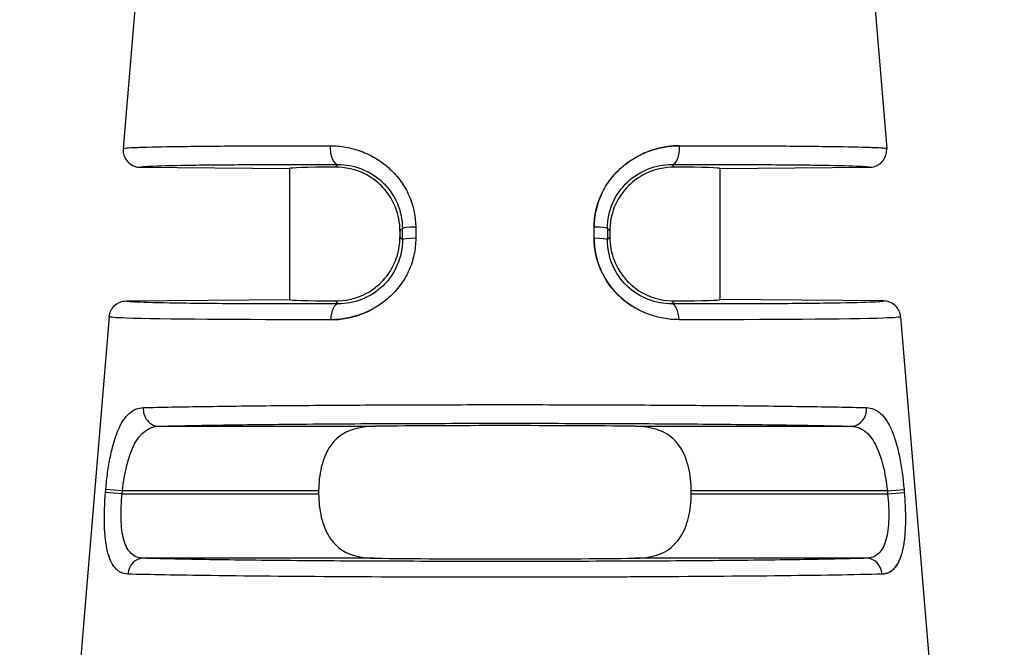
# Model space of a CAD drawing. Header units: inches. Extents: x 0 to 5766, y -2164 to 1330.
# Tile 139 of 210: x 4238 to 4250, y -522 to -515. Entities that reach past the tile are written whole.
import ezdxf

# ---------------------------------------------------------------- set-up
doc = ezdxf.new("R2010")
doc.units = ezdxf.units.IN
doc.header["$MEASUREMENT"] = 0
for name, color, linetype, lineweight in [('AM_5', 3, 'Continuous', 15), ('可見 (ISO)', 7, 'Continuous', 25), ('窄部可見 (ISO)', 7, 'Continuous', 25)]:
    doc.layers.add(name, color=color, linetype=linetype, lineweight=lineweight)
doc.styles.add('尺寸標註', font='romans.shx', dxfattribs={"bigfont": 'CHINESET.SHX'})
doc.dimstyles.new('CNS1$0', dxfattribs={"dimtxt": 2.5, "dimasz": 2.5, "dimexe": 1, "dimexo": 1, "dimgap": 1.5, "dimtad": 1, "dimtoh": 1, "dimdec": 1, "dimdsep": 46, "dimtxsty": '尺寸標註', "dimcen": 0, "dimclrd": 2, "dimclre": 2, "dimclrt": 1, "dimadec": 0, "dimazin": 2, "dimtp": 0.1, "dimtm": 0.1, "dimtfac": 0.71, "dimtdec": 1, "dimtmove": 0, "dimatfit": 0, "dimfxl": 0, "dimlwd": 13, "dimlwe": 13, "dimarcsym": 0})

# ---------------------------------------------------------------- blocks, each defined once
blk = doc.blocks.new('*D450')
at = {"layer": 'AM_5', "color": 2, "lineweight": 13}
for p, q in [((4236.45, -536.948), (4236.45, -464.988)), ((4396.97, -533.34), (4396.97, -464.988)), ((4394.47, -465.988), (4238.95, -465.988))]:
    blk.add_line(p, q, dxfattribs=at)
at = {"layer": 'AM_5', "color": 2}
for points in [[(4238.95, -465.571), (4238.95, -466.405), (4236.45, -465.988)], [(4394.47, -465.571), (4394.47, -466.405), (4396.97, -465.988)]]:
    blk.add_solid(points, dxfattribs=at)
at = {"layer": 'Defpoints', "color": 0}
for p in [(4236.45, -465.988), (4396.97, -534.34), (4236.45, -537.948)]:
    blk.add_point(p, dxfattribs=at)
at = {"layer": 'AM_5', "color": 1, "insert": (4316.71, -463.238), "char_height": 2.5, "attachment_point": 5, "style": '尺寸標註'}
blk.add_mtext('160.5', dxfattribs=at)

msp = doc.modelspace()

# ---------------------------------------------------------------- linework, layer by layer
at = {"layer": '可見 (ISO)'}
for p, q in [((4239.677, -514.562), (4239.513, -516.535)), ((4248.223, -514.562), (4248.387, -516.535)), ((4239.71, -516.751), (4241.45, -516.766)), ((4241.45, -518.288), (4241.45, -516.766)), ((4246.45, -516.766), (4248.189, -516.751)), ((4246.45, -518.288), (4246.45, -516.766)), ((4242.73, -517.49), (4242.73, -517.564)), ((4245.169, -517.49), (4245.169, -517.564)), ((4239.548, -518.305), (4241.45, -518.288)), ((4248.352, -518.305), (4246.45, -518.288)), ((4239.35, -518.488), (4239.014, -522.53)), ((4248.549, -518.488), (4248.886, -522.53)), ((4241.785, -520.51), (4241.785, -520.544)), ((4246.115, -520.544), (4246.115, -520.51))]:
    msp.add_line(p, q, dxfattribs=at)
for centre, major_axis, ratio, start_param, end_param in [((4243.95, -516.788), (-2.5, 0.022), 0.013962, 5.621312, 6.283322), ((4243.95, -516.788), (2.5, 0.022), 0.013962, 6.283049, 6.945058), ((4243.95, -518.266), (-2.5, -0.022), 0.013962, 6.283049, 6.945058), ((4243.95, -518.266), (2.5, -0.022), 0.013962, 5.621312, 6.283322), ((4243.95, -519.788), (2.5, 0), 0.013964, 0.920346, 2.221246), ((4243.95, -521.266), (-2.5, 0), 0.013964, 0.920346, 2.221246)]:
    msp.add_ellipse(centre, major_axis=major_axis, ratio=ratio, start_param=start_param, end_param=end_param, dxfattribs=at)
for points, knots in [([(4239.513, -516.535), (4239.511, -516.554), (4239.512, -516.574), (4239.521, -516.615), (4239.529, -516.635), (4239.554, -516.676), (4239.572, -516.696), (4239.61, -516.725), (4239.63, -516.735), (4239.67, -516.748), (4239.69, -516.751), (4239.71, -516.751)], [0, 0, 0, 0, 0.00597787, 0.00597787, 0.01247334, 0.01247334, 0.02033345, 0.02033345, 0.0269205, 0.0269205, 0.03297969, 0.03297969, 0.03297969, 0.03297969]), ([(4248.189, -516.751), (4248.209, -516.751), (4248.229, -516.748), (4248.27, -516.735), (4248.289, -516.725), (4248.328, -516.696), (4248.346, -516.676), (4248.37, -516.635), (4248.378, -516.615), (4248.387, -516.574), (4248.388, -516.554), (4248.387, -516.535)], [-0.03297969, -0.03297969, -0.03297969, -0.03297969, -0.02692074, -0.02692074, -0.02033396, -0.02033396, -0.01247383, -0.01247383, -0.0059781, -0.0059781, 0, 0, 0, 0]), ([(4242.73, -517.49), (4242.73, -517.4), (4242.712, -517.303), (4242.643, -517.129), (4242.592, -517.051), (4242.481, -516.93), (4242.407, -516.874), (4242.223, -516.775), (4242.083, -516.749), (4241.978, -516.75)], [0.579635, 0.579635, 0.579635, 0.579635, 0.6069053, 0.6069053, 0.6341755, 0.6341755, 0.6611574, 0.6611574, 0.7119661, 0.7119661, 0.7119661, 0.7119661]), ([(4245.922, -516.75), (4245.817, -516.749), (4245.676, -516.775), (4245.493, -516.874), (4245.419, -516.93), (4245.308, -517.051), (4245.256, -517.129), (4245.187, -517.303), (4245.169, -517.4), (4245.169, -517.49)], [1.026939, 1.026939, 1.026939, 1.026939, 1.0777476, 1.0777476, 1.1047295, 1.1047295, 1.1319998, 1.1319998, 1.15927, 1.15927, 1.15927, 1.15927]), ([(4241.978, -518.305), (4242.083, -518.306), (4242.223, -518.28), (4242.406, -518.181), (4242.48, -518.125), (4242.591, -518.004), (4242.643, -517.926), (4242.712, -517.751), (4242.73, -517.655), (4242.73, -517.564)], [0.4472991, 0.4472991, 0.4472991, 0.4472991, 0.4980511, 0.4980511, 0.5249922, 0.5249922, 0.5523136, 0.5523136, 0.579635, 0.579635, 0.579635, 0.579635]), ([(4245.169, -517.564), (4245.169, -517.655), (4245.187, -517.751), (4245.257, -517.926), (4245.308, -518.004), (4245.419, -518.125), (4245.493, -518.181), (4245.677, -518.28), (4245.817, -518.306), (4245.922, -518.305)], [0, 0, 0, 0, 0.0273214, 0.0273214, 0.0546428, 0.0546428, 0.0815839, 0.0815839, 0.1323359, 0.1323359, 0.1323359, 0.1323359]), ([(4239.35, -518.488), (4239.352, -518.465), (4239.358, -518.441), (4239.379, -518.397), (4239.395, -518.376), (4239.432, -518.341), (4239.454, -518.327), (4239.5, -518.309), (4239.524, -518.305), (4239.548, -518.305)], [-0.02966709, -0.02966709, -0.02966709, -0.02966709, -0.02254998, -0.02254998, -0.01483364, -0.01483364, -0.00711749, -0.00711749, -0.00000005, -0.00000005, -0.00000005, -0.00000005]), ([(4248.549, -518.488), (4248.547, -518.465), (4248.541, -518.441), (4248.52, -518.397), (4248.505, -518.376), (4248.467, -518.341), (4248.445, -518.327), (4248.399, -518.309), (4248.375, -518.305), (4248.352, -518.305)], [0, 0, 0, 0, 0.00711714, 0.00711714, 0.0148335, 0.0148335, 0.02254968, 0.02254968, 0.02966715, 0.02966715, 0.02966715, 0.02966715]), ([(4242.436, -519.76), (4242.301, -519.762), (4242.158, -519.791), (4242.003, -519.891), (4241.947, -519.948), (4241.869, -520.069), (4241.837, -520.148), (4241.795, -520.323), (4241.785, -520.419), (4241.785, -520.51)], [1.0271092, 1.0271092, 1.0271092, 1.0271092, 1.0773536, 1.0773536, 1.1044127, 1.1044127, 1.1317666, 1.1317666, 1.1591204, 1.1591204, 1.1591204, 1.1591204]), ([(4246.115, -520.51), (4246.115, -520.419), (4246.105, -520.323), (4246.063, -520.148), (4246.03, -520.069), (4245.953, -519.948), (4245.896, -519.891), (4245.741, -519.791), (4245.598, -519.762), (4245.464, -519.76)], [0.5795602, 0.5795602, 0.5795602, 0.5795602, 0.606914, 0.606914, 0.6342679, 0.6342679, 0.661327, 0.661327, 0.7115715, 0.7115715, 0.7115715, 0.7115715]), ([(4241.785, -520.544), (4241.785, -520.635), (4241.795, -520.732), (4241.837, -520.907), (4241.869, -520.985), (4241.947, -521.107), (4242.003, -521.163), (4242.158, -521.264), (4242.301, -521.292), (4242.436, -521.294)], [0, 0, 0, 0, 0.0273538, 0.0273538, 0.0547077, 0.0547077, 0.0817668, 0.0817668, 0.1320113, 0.1320113, 0.1320113, 0.1320113]), ([(4245.464, -521.294), (4245.598, -521.292), (4245.741, -521.264), (4245.896, -521.163), (4245.953, -521.107), (4246.03, -520.985), (4246.063, -520.907), (4246.105, -520.732), (4246.115, -520.635), (4246.115, -520.544)], [0.447549, 0.447549, 0.447549, 0.447549, 0.4977934, 0.4977934, 0.5248525, 0.5248525, 0.5522064, 0.5522064, 0.5795602, 0.5795602, 0.5795602, 0.5795602])]:
    msp.add_open_spline(points, degree=3, knots=knots, dxfattribs=at)
at = {"layer": '窄部可見 (ISO)'}
for p, q in [((4241.978, -516.75), (4242.009, -516.719)), ((4245.89, -516.719), (4245.922, -516.75)), ((4242.758, -517.463), (4242.73, -517.49)), ((4242.759, -517.592), (4242.758, -517.463)), ((4242.913, -517.446), (4242.913, -517.576)), ((4244.987, -517.576), (4244.987, -517.446)), ((4245.141, -517.463), (4245.141, -517.592)), ((4245.169, -517.49), (4245.141, -517.463)), ((4242.73, -517.564), (4242.759, -517.592)), ((4245.141, -517.592), (4245.169, -517.564)), ((4242.012, -518.339), (4241.978, -518.305)), ((4245.922, -518.305), (4245.888, -518.339)), ((4239.925, -519.76), (4242.436, -519.76)), ((4245.464, -519.76), (4247.974, -519.76)), ((4239.308, -520.528), (4239.311, -520.494)), ((4239.502, -520.544), (4239.308, -520.528)), ((4239.505, -520.51), (4239.311, -520.494)), ((4239.502, -520.544), (4239.505, -520.51)), ((4239.502, -520.544), (4241.785, -520.544)), ((4241.785, -520.51), (4239.505, -520.51)), ((4248.395, -520.51), (4246.115, -520.51)), ((4246.115, -520.544), (4248.397, -520.544)), ((4248.395, -520.51), (4248.589, -520.494)), ((4248.395, -520.51), (4248.397, -520.544)), ((4248.397, -520.544), (4248.591, -520.528)), ((4248.589, -520.494), (4248.591, -520.528)), ((4242.436, -521.294), (4239.747, -521.294)), ((4248.153, -521.294), (4245.464, -521.294))]:
    msp.add_line(p, q, dxfattribs=at)
for centre, major_axis, ratio, start_param, end_param in [((4242.011, -516.519), (0, -0.2), 0.457959, 4.630069, 6.267478), ((4245.889, -516.519), (0, -0.2), 0.457959, 0.015707, 1.653114), ((4242.958, -517.463), (-0.2, 0), 0.085471, 4.943372, 6.269171), ((4244.941, -517.463), (0.2, 0), 0.085471, 0.014014, 1.339813), ((4242.959, -517.592), (-0.2, 0), 0.085457, 4.942748, 6.269171), ((4244.941, -517.592), (0.2, 0), 0.085457, 0.014014, 1.340437), ((4242.013, -518.538), (0, 0.2), 0.439652, 0.015546, 1.486943), ((4245.886, -518.538), (0, 0.2), 0.439652, 4.796243, 6.267639), ((4239.925, -519.56), (0.006, -0.2), 0.896154, 4.604085, 6.251716), ((4247.974, -519.56), (-0.006, -0.2), 0.896154, 0.03147, 1.679101), ((4239.747, -521.494), (0.006, 0.2), 0.904465, 0.032739, 1.514553), ((4248.153, -521.494), (-0.006, 0.2), 0.904465, 4.768632, 6.250447)]:
    msp.add_ellipse(centre, major_axis=major_axis, ratio=ratio, start_param=start_param, end_param=end_param, dxfattribs=at)
for points, knots in [([(4239.513, -516.535), (4239.513, -516.529), (4239.569, -516.524), (4239.673, -516.52), (4239.682, -516.52), (4239.692, -516.52), (4239.703, -516.519), (4239.812, -516.515), (4239.966, -516.512), (4240.155, -516.51), (4240.177, -516.509), (4240.2, -516.509), (4240.223, -516.509), (4240.425, -516.506), (4240.662, -516.504), (4240.923, -516.503), (4240.946, -516.503), (4240.968, -516.503), (4240.991, -516.503), (4241.279, -516.502), (4241.593, -516.502), (4241.919, -516.502)], [0, 0, 0, 0, 0.228628, 0.228628, 0.228628, 0.25, 0.25, 0.25, 0.473508, 0.473508, 0.473508, 0.5, 0.5, 0.5, 0.730031, 0.730031, 0.730031, 0.75, 0.75, 0.75, 1, 1, 1, 1]), ([(4241.919, -516.502), (4241.981, -516.502), (4242.041, -516.507), (4242.13, -516.523), (4242.159, -516.53), (4242.217, -516.545), (4242.245, -516.554), (4242.334, -516.586), (4242.391, -516.613), (4242.471, -516.661), (4242.497, -516.678), (4242.548, -516.715), (4242.571, -516.734), (4242.645, -516.799), (4242.689, -516.846), (4242.766, -516.949), (4242.799, -517.003), (4242.883, -517.184), (4242.912, -517.312), (4242.913, -517.446)], [0, 0, 0, 0, 0.125, 0.125, 0.1875, 0.1875, 0.25, 0.25, 0.375, 0.375, 0.4375, 0.4375, 0.5, 0.5, 0.625, 0.625, 0.75, 0.75, 1, 1, 1, 1]), ([(4244.987, -517.446), (4244.987, -517.379), (4244.994, -517.313), (4245.023, -517.185), (4245.045, -517.121), (4245.101, -517.003), (4245.134, -516.948), (4245.192, -516.871), (4245.213, -516.846), (4245.257, -516.799), (4245.281, -516.775), (4245.352, -516.713), (4245.402, -516.676), (4245.482, -516.629), (4245.51, -516.614), (4245.567, -516.587), (4245.597, -516.575), (4245.74, -516.523), (4245.858, -516.502), (4245.98, -516.502)], [0, 0, 0, 0, 0.125, 0.125, 0.25, 0.25, 0.375, 0.375, 0.4375, 0.4375, 0.5, 0.5, 0.625, 0.625, 0.6875, 0.6875, 0.75, 0.75, 1, 1, 1, 1]), ([(4245.98, -516.502), (4245.919, -516.502), (4245.859, -516.507), (4245.77, -516.523), (4245.74, -516.53), (4245.682, -516.545), (4245.655, -516.554), (4245.601, -516.573), (4245.577, -516.583), (4245.554, -516.593)], [0, 0, 0, 0, 0.125, 0.125, 0.1875, 0.1875, 0.25, 0.25, 0.3002824, 0.3002824, 0.3002824, 0.3002824]), ([(4245.98, -516.502), (4246.306, -516.502), (4246.62, -516.502), (4246.908, -516.503), (4246.931, -516.503), (4246.954, -516.503), (4246.976, -516.503), (4247.237, -516.504), (4247.474, -516.506), (4247.676, -516.509), (4247.7, -516.509), (4247.722, -516.509), (4247.745, -516.51), (4247.933, -516.512), (4248.087, -516.515), (4248.197, -516.519), (4248.207, -516.52), (4248.217, -516.52), (4248.227, -516.52), (4248.33, -516.524), (4248.386, -516.529), (4248.387, -516.535)], [0, 0, 0, 0, 0.25, 0.25, 0.25, 0.269969, 0.269969, 0.269969, 0.5, 0.5, 0.5, 0.526492, 0.526492, 0.526492, 0.75, 0.75, 0.75, 0.771372, 0.771372, 0.771372, 1, 1, 1, 1]), ([(4245.389, -516.687), (4245.385, -516.69), (4245.381, -516.693), (4245.365, -516.705), (4245.354, -516.713), (4245.343, -516.722)], [0.4270771, 0.4270771, 0.4270771, 0.4270771, 0.4375, 0.4375, 0.46636923, 0.46636923, 0.46636923, 0.46636923]), ([(4239.71, -516.751), (4239.71, -516.746), (4239.762, -516.741), (4239.863, -516.737), (4239.967, -516.732), (4240.122, -516.729), (4240.324, -516.726), (4240.525, -516.723), (4240.773, -516.721), (4241.057, -516.72), (4241.342, -516.718), (4241.663, -516.718), (4242.009, -516.719)], [0, 0, 0, 0, 0.245499, 0.245499, 0.245499, 0.496999, 0.496999, 0.496999, 0.7485, 0.7485, 0.7485, 1, 1, 1, 1]), ([(4242.009, -516.719), (4242.1, -516.719), (4242.194, -516.735), (4242.282, -516.77), (4242.37, -516.804), (4242.455, -516.856), (4242.526, -516.923), (4242.597, -516.991), (4242.656, -517.074), (4242.696, -517.166), (4242.737, -517.259), (4242.758, -517.361), (4242.758, -517.463)], [0, 0, 0, 0, 0.25, 0.25, 0.25, 0.5, 0.5, 0.5, 0.75, 0.75, 0.75, 1, 1, 1, 1]), ([(4245.141, -517.463), (4245.141, -517.255), (4245.23, -517.059), (4245.518, -516.787), (4245.707, -516.719), (4245.89, -516.719)], [0, 0, 0, 0, 0.5, 0.5, 1, 1, 1, 1]), ([(4245.89, -516.719), (4246.236, -516.718), (4246.558, -516.718), (4246.842, -516.72), (4247.127, -516.721), (4247.374, -516.723), (4247.576, -516.726), (4247.777, -516.729), (4247.933, -516.732), (4248.036, -516.737), (4248.137, -516.741), (4248.189, -516.746), (4248.189, -516.751)], [0, 0, 0, 0, 0.2515, 0.2515, 0.2515, 0.503001, 0.503001, 0.503001, 0.754501, 0.754501, 0.754501, 1, 1, 1, 1]), ([(4245.08, -517.048), (4245.077, -517.053), (4245.075, -517.058), (4245.016, -517.184), (4244.987, -517.312), (4244.987, -517.446)], [0.7395488, 0.7395488, 0.7395488, 0.7395488, 0.75, 0.75, 1, 1, 1, 1]), ([(4242.913, -517.576), (4242.913, -517.642), (4242.906, -517.706), (4242.879, -517.833), (4242.858, -517.896), (4242.803, -518.015), (4242.771, -518.071), (4242.714, -518.148), (4242.693, -518.173), (4242.649, -518.221), (4242.625, -518.245), (4242.555, -518.308), (4242.504, -518.346), (4242.423, -518.394), (4242.396, -518.409), (4242.339, -518.436), (4242.308, -518.449), (4242.166, -518.501), (4242.047, -518.522), (4241.926, -518.522)], [0, 0, 0, 0, 0.125, 0.125, 0.25, 0.25, 0.375, 0.375, 0.4375, 0.4375, 0.5, 0.5, 0.625, 0.625, 0.6875, 0.6875, 0.75, 0.75, 1, 1, 1, 1]), ([(4242.759, -517.592), (4242.759, -517.693), (4242.738, -517.794), (4242.699, -517.886), (4242.659, -517.978), (4242.601, -518.063), (4242.529, -518.131), (4242.458, -518.2), (4242.374, -518.253), (4242.284, -518.287), (4242.195, -518.322), (4242.102, -518.339), (4242.012, -518.339)], [0, 0, 0, 0, 0.25, 0.25, 0.25, 0.5, 0.5, 0.5, 0.75, 0.75, 0.75, 1, 1, 1, 1]), ([(4245.974, -518.522), (4245.913, -518.522), (4245.853, -518.517), (4245.764, -518.501), (4245.735, -518.494), (4245.677, -518.479), (4245.65, -518.47), (4245.56, -518.437), (4245.503, -518.41), (4245.395, -518.345), (4245.346, -518.309), (4245.199, -518.177), (4245.123, -518.075), (4245.014, -517.834), (4244.986, -517.707), (4244.987, -517.576)], [0, 0, 0, 0, 0.125, 0.125, 0.1875, 0.1875, 0.25, 0.25, 0.375, 0.375, 0.5, 0.5, 0.75, 0.75, 1, 1, 1, 1]), ([(4244.987, -517.576), (4244.986, -517.642), (4244.993, -517.706), (4245.021, -517.833), (4245.042, -517.896), (4245.096, -518.015), (4245.129, -518.071), (4245.186, -518.148), (4245.206, -518.173), (4245.25, -518.221), (4245.274, -518.245), (4245.337, -518.301), (4245.378, -518.333), (4245.422, -518.361)], [0, 0, 0, 0, 0.125, 0.125, 0.25, 0.25, 0.375, 0.375, 0.4375, 0.4375, 0.5, 0.5, 0.6038464, 0.6038464, 0.6038464, 0.6038464]), ([(4245.888, -518.339), (4245.798, -518.339), (4245.704, -518.322), (4245.615, -518.287), (4245.526, -518.253), (4245.441, -518.199), (4245.37, -518.131), (4245.298, -518.062), (4245.24, -517.978), (4245.2, -517.886), (4245.161, -517.793), (4245.141, -517.692), (4245.141, -517.592)], [0, 0, 0, 0, 0.25, 0.25, 0.25, 0.5, 0.5, 0.5, 0.75, 0.75, 0.75, 1, 1, 1, 1]), ([(4242.012, -518.339), (4241.642, -518.339), (4241.297, -518.339), (4240.992, -518.338), (4240.687, -518.337), (4240.421, -518.334), (4240.204, -518.331), (4239.988, -518.328), (4239.821, -518.325), (4239.71, -518.32), (4239.602, -518.316), (4239.547, -518.31), (4239.548, -518.305)], [0, 0, 0, 0, 0.2515, 0.2515, 0.2515, 0.503, 0.503, 0.503, 0.7545, 0.7545, 0.7545, 1, 1, 1, 1]), ([(4248.352, -518.305), (4248.352, -518.31), (4248.298, -518.316), (4248.189, -518.32), (4248.079, -518.325), (4247.912, -518.328), (4247.695, -518.331), (4247.479, -518.334), (4247.213, -518.337), (4246.907, -518.338), (4246.602, -518.339), (4246.258, -518.339), (4245.888, -518.339)], [0, 0, 0, 0, 0.2455, 0.2455, 0.2455, 0.497, 0.497, 0.497, 0.7485, 0.7485, 0.7485, 1, 1, 1, 1]), ([(4241.926, -518.522), (4241.987, -518.522), (4242.047, -518.517), (4242.135, -518.501), (4242.165, -518.494), (4242.223, -518.479), (4242.25, -518.47), (4242.32, -518.444), (4242.359, -518.427), (4242.396, -518.408)], [0, 0, 0, 0, 0.125, 0.125, 0.1875, 0.1875, 0.25, 0.25, 0.3337622, 0.3337622, 0.3337622, 0.3337622]), ([(4241.926, -518.522), (4240.881, -518.524), (4239.946, -518.518), (4239.552, -518.504), (4239.421, -518.5), (4239.35, -518.494), (4239.35, -518.488)], [0, 0, 0, 0, 0.75, 0.75, 0.75, 1, 1, 1, 1]), ([(4248.549, -518.488), (4248.55, -518.494), (4248.479, -518.5), (4248.347, -518.504), (4247.954, -518.518), (4247.019, -518.524), (4245.974, -518.522)], [0, 0, 0, 0, 0.25, 0.25, 0.25, 1, 1, 1, 1]), ([(4239.311, -520.494), (4239.317, -520.427), (4239.324, -520.362), (4239.341, -520.235), (4239.352, -520.172), (4239.376, -520.054), (4239.39, -519.999), (4239.412, -519.922), (4239.42, -519.897), (4239.437, -519.849), (4239.446, -519.826), (4239.473, -519.762), (4239.493, -519.725), (4239.525, -519.677), (4239.536, -519.662), (4239.559, -519.635), (4239.572, -519.622), (4239.633, -519.568), (4239.686, -519.545), (4239.747, -519.544)], [0, 0, 0, 0, 0.125, 0.125, 0.25, 0.25, 0.375, 0.375, 0.4375, 0.4375, 0.5, 0.5, 0.625, 0.625, 0.6875, 0.6875, 0.75, 0.75, 1, 1, 1, 1]), ([(4239.747, -519.544), (4239.944, -519.538), (4240.193, -519.534), (4240.478, -519.53), (4240.504, -519.529), (4240.53, -519.529), (4240.556, -519.529), (4240.837, -519.525), (4241.148, -519.521), (4241.476, -519.519), (4241.519, -519.518), (4241.563, -519.518), (4241.607, -519.518), (4241.948, -519.515), (4242.305, -519.513), (4242.664, -519.512), (4242.7, -519.511), (4242.737, -519.511), (4242.774, -519.511), (4243.17, -519.51), (4243.566, -519.509), (4243.95, -519.509), (4244.333, -519.509), (4244.73, -519.51), (4245.125, -519.511), (4245.162, -519.511), (4245.199, -519.511), (4245.236, -519.512), (4245.594, -519.513), (4245.951, -519.515), (4246.292, -519.518), (4246.336, -519.518), (4246.38, -519.518), (4246.423, -519.519), (4246.751, -519.521), (4247.063, -519.525), (4247.343, -519.529), (4247.369, -519.529), (4247.395, -519.529), (4247.421, -519.53), (4247.706, -519.534), (4247.955, -519.538), (4248.153, -519.544)], [0, 0, 0, 0, 0.114632, 0.114632, 0.114632, 0.125, 0.125, 0.125, 0.235389, 0.235389, 0.235389, 0.25, 0.25, 0.25, 0.363358, 0.363358, 0.363358, 0.375, 0.375, 0.375, 0.5, 0.5, 0.5, 0.625, 0.625, 0.625, 0.636634, 0.636634, 0.636634, 0.75, 0.75, 0.75, 0.764607, 0.764607, 0.764607, 0.875, 0.875, 0.875, 0.885367, 0.885367, 0.885367, 1, 1, 1, 1]), ([(4248.153, -519.544), (4248.183, -519.545), (4248.212, -519.551), (4248.252, -519.568), (4248.265, -519.574), (4248.291, -519.591), (4248.303, -519.6), (4248.341, -519.634), (4248.364, -519.661), (4248.396, -519.71), (4248.406, -519.727), (4248.426, -519.764), (4248.435, -519.784), (4248.463, -519.849), (4248.48, -519.897), (4248.51, -519.999), (4248.523, -520.053), (4248.56, -520.234), (4248.577, -520.361), (4248.589, -520.494)], [0, 0, 0, 0, 0.125, 0.125, 0.1875, 0.1875, 0.25, 0.25, 0.375, 0.375, 0.4375, 0.4375, 0.5, 0.5, 0.625, 0.625, 0.75, 0.75, 1, 1, 1, 1]), ([(4239.505, -520.51), (4239.527, -520.304), (4239.572, -520.109), (4239.713, -519.835), (4239.811, -519.763), (4239.925, -519.76)], [0, 0, 0, 0, 0.5, 0.5, 1, 1, 1, 1]), ([(4239.925, -519.76), (4240.11, -519.755), (4240.346, -519.75), (4240.905, -519.742), (4241.228, -519.738), (4241.935, -519.732), (4242.318, -519.729), (4243.118, -519.726), (4243.534, -519.726), (4244.366, -519.726), (4244.781, -519.726), (4245.581, -519.729), (4245.965, -519.732), (4246.671, -519.738), (4246.994, -519.742), (4247.553, -519.75), (4247.79, -519.755), (4247.974, -519.76)], [0, 0, 0, 0, 0.125, 0.125, 0.25, 0.25, 0.375, 0.375, 0.5, 0.5, 0.625, 0.625, 0.75, 0.75, 0.875, 0.875, 1, 1, 1, 1]), ([(4247.974, -519.76), (4248.031, -519.762), (4248.085, -519.78), (4248.133, -519.816), (4248.18, -519.851), (4248.222, -519.904), (4248.257, -519.972), (4248.292, -520.04), (4248.321, -520.124), (4248.344, -520.216), (4248.367, -520.308), (4248.384, -520.409), (4248.395, -520.51)], [0, 0, 0, 0, 0.25, 0.25, 0.25, 0.5, 0.5, 0.5, 0.75, 0.75, 0.75, 1, 1, 1, 1]), ([(4239.566, -521.478), (4239.538, -521.477), (4239.512, -521.471), (4239.476, -521.454), (4239.464, -521.447), (4239.443, -521.431), (4239.433, -521.422), (4239.402, -521.388), (4239.384, -521.36), (4239.354, -521.294), (4239.342, -521.258), (4239.31, -521.126), (4239.299, -521.024), (4239.292, -520.784), (4239.297, -520.658), (4239.308, -520.528)], [0, 0, 0, 0, 0.125, 0.125, 0.1875, 0.1875, 0.25, 0.25, 0.375, 0.375, 0.5, 0.5, 0.75, 0.75, 1, 1, 1, 1]), ([(4239.747, -521.294), (4239.693, -521.293), (4239.645, -521.275), (4239.607, -521.239), (4239.569, -521.203), (4239.54, -521.149), (4239.52, -521.08), (4239.501, -521.012), (4239.491, -520.928), (4239.489, -520.836), (4239.486, -520.744), (4239.491, -520.643), (4239.502, -520.544)], [0, 0, 0, 0, 0.25, 0.25, 0.25, 0.5, 0.5, 0.5, 0.75, 0.75, 0.75, 1, 1, 1, 1]), ([(4248.397, -520.544), (4248.408, -520.644), (4248.413, -520.745), (4248.411, -520.836), (4248.408, -520.928), (4248.398, -521.012), (4248.379, -521.081), (4248.36, -521.15), (4248.331, -521.203), (4248.292, -521.239), (4248.254, -521.275), (4248.207, -521.293), (4248.153, -521.294)], [0, 0, 0, 0, 0.25, 0.25, 0.25, 0.5, 0.5, 0.5, 0.75, 0.75, 0.75, 1, 1, 1, 1]), ([(4248.591, -520.528), (4248.597, -520.593), (4248.601, -520.657), (4248.605, -520.783), (4248.606, -520.846), (4248.602, -520.964), (4248.599, -521.019), (4248.59, -521.097), (4248.586, -521.122), (4248.578, -521.169), (4248.573, -521.193), (4248.558, -521.257), (4248.545, -521.295), (4248.522, -521.344), (4248.514, -521.359), (4248.497, -521.387), (4248.486, -521.4), (4248.438, -521.454), (4248.39, -521.476), (4248.333, -521.478)], [0, 0, 0, 0, 0.125, 0.125, 0.25, 0.25, 0.375, 0.375, 0.4375, 0.4375, 0.5, 0.5, 0.625, 0.625, 0.6875, 0.6875, 0.75, 0.75, 1, 1, 1, 1]), ([(4239.389, -521.364), (4239.39, -521.367), (4239.392, -521.37), (4239.396, -521.376), (4239.398, -521.378), (4239.399, -521.381)], [0.67456602, 0.67456602, 0.67456602, 0.67456602, 0.6875, 0.6875, 0.69979369, 0.69979369, 0.69979369, 0.69979369]), ([(4248.153, -521.294), (4247.966, -521.3), (4247.723, -521.305), (4247.144, -521.314), (4246.808, -521.318), (4246.069, -521.325), (4245.666, -521.327), (4244.825, -521.33), (4244.387, -521.331), (4243.512, -521.331), (4243.074, -521.33), (4242.234, -521.327), (4241.831, -521.325), (4241.092, -521.318), (4240.755, -521.314), (4240.176, -521.305), (4239.933, -521.3), (4239.747, -521.294)], [0, 0, 0, 0, 0.125, 0.125, 0.25, 0.25, 0.375, 0.375, 0.5, 0.5, 0.625, 0.625, 0.75, 0.75, 0.875, 0.875, 1, 1, 1, 1]), ([(4248.333, -521.478), (4248.362, -521.477), (4248.388, -521.471), (4248.424, -521.454), (4248.435, -521.447), (4248.457, -521.431), (4248.467, -521.422), (4248.489, -521.397), (4248.5, -521.381), (4248.511, -521.364)], [0, 0, 0, 0, 0.125, 0.125, 0.1875, 0.1875, 0.25, 0.25, 0.3249341, 0.3249341, 0.3249341, 0.3249341]), ([(4248.333, -521.478), (4247.722, -521.495), (4246.589, -521.506), (4245.434, -521.511), (4245.349, -521.512), (4245.264, -521.512), (4245.18, -521.512), (4244.765, -521.514), (4244.35, -521.515), (4243.949, -521.515), (4242.801, -521.515), (4241.512, -521.508), (4240.534, -521.496), (4240.148, -521.491), (4239.814, -521.485), (4239.566, -521.478)], [0, 0, 0, 0, 0.349459, 0.349459, 0.349459, 0.375, 0.375, 0.375, 0.5, 0.5, 0.5, 0.858428, 0.858428, 0.858428, 1, 1, 1, 1])]:
    msp.add_open_spline(points, degree=3, knots=knots, dxfattribs=at)

# ---------------------------------------------------------------- dimensions: what is measured, and where the dimension line sits
at = {"layer": 'AM_5'}
dim = msp.add_linear_dim(base=(4236.45, -465.988), p1=(4396.97, -534.34), p2=(4236.45, -537.948), dimstyle='CNS1$0', override={"dimfxl": 4, "dimarcsym": 1}, dxfattribs=at)
dim.commit()
dim.dimension.update_dxf_attribs({"geometry": '*D450', "text_midpoint": (4316.71, -463.238)})

doc.saveas('drawing.dxf')
